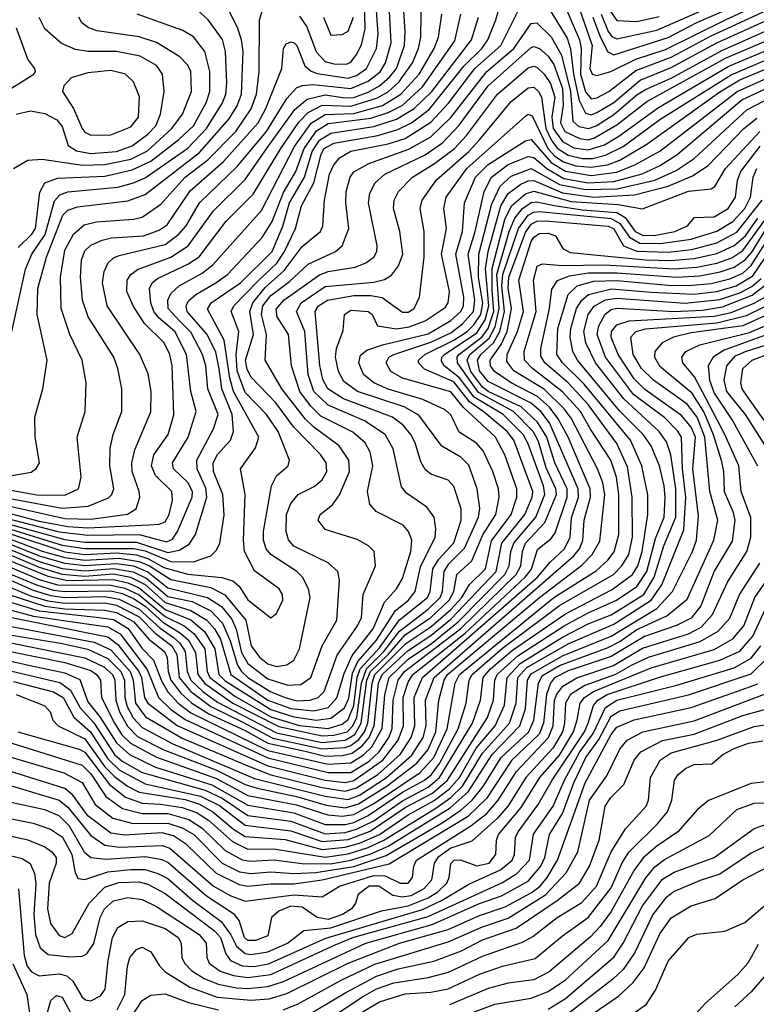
# Model space of a CAD drawing. Extents: x 997026 to 1115308, y 536381 to 619039.
# Tile 99 of 256: x 1008247 to 1010823, y 568851 to 572296. Entities that reach past the tile are written whole.
import ezdxf

# ---------------------------------------------------------------- set-up
doc = ezdxf.new("R2010")
doc.units = 0

msp = doc.modelspace()

# ---------------------------------------------------------------- linework, layer by layer
at = {"layer": '0CON20XD'}
for points in [[(1008135, 570567.9), (1008385, 570503.7), (1008485, 570492), (1008664.8, 570494.8), (1008760.7, 570469.3), (1008781.4, 570478.6), (1008799.1, 570505), (1008849.4, 570625), (1008851.4, 570645), (1008835, 570676.5), (1008784.8, 570725), (1008781, 570745), (1008836.2, 570835), (1008863.6, 570925), (1008844.8, 570995), (1008830.6, 571125), (1008789.7, 571205), (1008733, 571253), (1008715.7, 571275), (1008705.7, 571305), (1008701.2, 571355), (1008710.5, 571375), (1008729, 571391), (1008835, 571440.7), (1008873.8, 571466.2), (1008968.7, 571591.3), (1009063.4, 571685), (1009159.4, 571845), (1009223.2, 571936.8), (1009255, 571971), (1009305, 571996.9), (1009405, 571993.6), (1009498.1, 572021.9), (1009536.3, 572045), (1009572.5, 572077.5), (1009620.4, 572145), (1009641.7, 572195), (1009650, 572235), (1009653.3, 572475)], [(1008137.8, 570587.8), (1008315, 570541.8), (1008415, 570523.1), (1008485, 570518.7), (1008698.8, 570528.8), (1008735, 570530.5), (1008755, 570539), (1008769.9, 570565), (1008781.2, 570615), (1008779, 570645), (1008721.2, 570701.2), (1008707.2, 570735), (1008716.3, 570773.7), (1008766.3, 570845), (1008786.3, 570913.7), (1008780.2, 571085), (1008771.5, 571125), (1008752.5, 571165), (1008683.2, 571233.2), (1008643.5, 571295), (1008621.5, 571345), (1008623, 571385), (1008635.3, 571405), (1008658.4, 571421.6), (1008775.1, 571464.9), (1008835.5, 571504.5), (1008925, 571627.4), (1009035, 571737.3), (1009112.2, 571847.8), (1009208.6, 571981.4), (1009252, 572018), (1009315, 572033.2), (1009385, 572022.3), (1009415, 572024.2), (1009465, 572041.9), (1009505.1, 572064.9), (1009540.4, 572095), (1009564.2, 572125), (1009592.4, 572205), (1009594.4, 572255), (1009581, 572475)], [(1010127.3, 572405), (1010204.5, 572225), (1010210, 572195), (1010208.1, 572105), (1010225, 572043.9), (1010245, 572018.8), (1010265, 572022.5), (1010307.1, 572045), (1010401.9, 572118.1), (1010525, 572164.7), (1010665, 572239.1), (1010855, 572327.2)], [(1010183.5, 572395), (1010249.2, 572205), (1010241.1, 572125), (1010249.2, 572105), (1010265, 572101), (1010314.3, 572114.3), (1010401.9, 572158.1), (1010505, 572191.6), (1010714.8, 572295.2), (1010810.8, 572339.2)], [(1010280.6, 572315), (1010304.4, 572254.4), (1010317.3, 572237.3), (1010335, 572228.8), (1010475, 572259.2), (1010770.4, 572389.6)], [(1008205, 570482.4), (1008325, 570436.6), (1008405, 570413.9), (1008475.5, 570405.5), (1008595, 570411.6), (1008665, 570400.3), (1008700.4, 570385), (1008775, 570337.3), (1008915, 570309), (1008964.2, 570284.2), (1009037.2, 570195), (1009056.6, 570105), (1009085, 570065.2), (1009115, 570042.1), (1009145, 570033.4), (1009181.3, 570038.7), (1009205, 570055.4), (1009225.2, 570095), (1009262.2, 570275), (1009256.4, 570305), (1009235.5, 570345.5), (1009215.4, 570365.4), (1009124.6, 570424.6), (1009109.2, 570445), (1009099.3, 570475), (1009099.7, 570505), (1009127.5, 570665), (1009145, 570700.6), (1009185.7, 570735), (1009190, 570755), (1009151.2, 570855), (1009109.8, 570915), (1009035, 570991.9), (1009007.5, 571067.5), (1009003.2, 571125), (1009013.6, 571205), (1008986, 571275), (1008995.2, 571295), (1009079.2, 571380.8), (1009145.7, 571444.3), (1009172.5, 571485), (1009210.9, 571565), (1009231.7, 571645), (1009275.1, 571724.9), (1009301, 571825), (1009311.8, 571845), (1009345, 571863.9), (1009499.1, 571890.9), (1009568.6, 571911.4), (1009617.2, 571935), (1009678.3, 571981.7), (1009801.5, 572135), (1009862.6, 572195), (1009884, 572225), (1009911.9, 572295), (1009937.2, 572385)], [(1008218.7, 570701.3), (1008286.6, 570713.4), (1008304.7, 570725.3), (1008315.5, 570745), (1008301.3, 570835), (1008300, 570905), (1008327.3, 571005), (1008342.5, 571105), (1008307.6, 571265), (1008310.7, 571355), (1008340.3, 571465), (1008397.8, 571612.2), (1008415, 571629.8), (1008449, 571641), (1008625, 571662.5), (1008685, 571683.8), (1008875, 571831), (1008978.9, 571948.9), (1009007.7, 571995), (1009022.6, 572035), (1009027.8, 572185), (1009022.9, 572225), (1009008.6, 572268.6), (1008949.6, 572385)], [(1009225, 572307.7), (1009251.3, 572271.3), (1009283, 572183), (1009315, 572149.8), (1009345, 572141.8), (1009389.8, 572140.2), (1009405, 572147.4), (1009425, 572174.2), (1009441.8, 572208.2), (1009455, 572264.2), (1009452.8, 572365)], [(1010250.6, 572305), (1010276.4, 572236.4), (1010303.7, 572183.7), (1010325, 572173.3), (1010515, 572233.6), (1010615, 572285.5), (1010794.8, 572365.2)], [(1008035, 570653.8), (1008395, 570586.8), (1008486.3, 570593.7), (1008556.9, 570623.1), (1008569.2, 570635), (1008576.2, 570655), (1008561.6, 570735), (1008563.1, 570796.9), (1008573.6, 570845), (1008604.2, 570925), (1008604.2, 571005), (1008590.3, 571075), (1008575.7, 571115), (1008486.1, 571256.1), (1008466.7, 571315), (1008458.9, 571395), (1008462.8, 571455), (1008475, 571487.5), (1008495, 571506.5), (1008535, 571524.8), (1008567.7, 571532.3), (1008679.9, 571540.1), (1008735, 571559), (1008762.4, 571577.6), (1008843.2, 571696.8), (1008960, 571800), (1009080.5, 571935), (1009107.9, 571985), (1009163.4, 572125), (1009168.9, 572195), (1009178.8, 572211.2), (1009195, 572218.7), (1009206.2, 572215), (1009215.7, 572205), (1009243.6, 572135), (1009265.9, 572115.9), (1009287.1, 572107.1), (1009395, 572090.8), (1009425, 572100.5), (1009459, 572125), (1009494.1, 572195), (1009500.7, 572245), (1009493.1, 572345)], [(1008145, 570662.7), (1008306.4, 570633.6), (1008405, 570632.9), (1008452.7, 570655), (1008461.8, 570695), (1008447.3, 570835), (1008476.2, 570925), (1008478.9, 571025), (1008464.7, 571105), (1008421.8, 571195), (1008391.3, 571285), (1008389.1, 571395), (1008405, 571489.5), (1008434.6, 571545.4), (1008472, 571578), (1008515, 571589), (1008645, 571598.1), (1008675, 571605.2), (1008740.1, 571649.9), (1008782.6, 571697.4), (1008825.2, 571745), (1008905, 571805.9), (1009002.7, 571905), (1009056.4, 571983.6), (1009075.1, 572035), (1009084, 572115), (1009085.6, 572294.4), (1009094.3, 572325.7)], [(1008205, 570464.9), (1008318.8, 570418.8), (1008405, 570394), (1008475, 570386.2), (1008585, 570393.8), (1008644.8, 570385), (1008694.7, 570364.7), (1008765, 570308.4), (1008903.5, 570275), (1008952.9, 570242.9), (1008989, 570199), (1009004.2, 570164.2), (1009022.1, 570082.1), (1009045, 570043.8), (1009115, 569989.4), (1009185, 569967.9), (1009230.4, 569969.6), (1009265.1, 569994.9), (1009304.8, 570105), (1009355.7, 570195), (1009365.3, 570335.3), (1009359.6, 570365), (1009325.5, 570395.5), (1009205, 570454.2), (1009186.2, 570476.2), (1009178.7, 570505), (1009179.5, 570565), (1009195, 570603.8), (1009220, 570635), (1009276.9, 570663.1), (1009304.1, 570685.9), (1009320.7, 570715), (1009318.3, 570745), (1009298.1, 570775), (1009205, 570870.4), (1009142, 570955), (1009056, 571045), (1009042.3, 571072.3), (1009036.2, 571105), (1009064, 571195), (1009051, 571275), (1009061.8, 571305), (1009105, 571358.5), (1009171.8, 571418.2), (1009235, 571502.2), (1009298.8, 571555), (1009307.4, 571575), (1009312.2, 571665), (1009329.8, 571755), (1009343.9, 571786.1), (1009365, 571812.8), (1009404.5, 571835.5), (1009535, 571861.6), (1009595, 571880.7), (1009685, 571937.4), (1009746.5, 572003.5), (1009838.9, 572125), (1009929, 572205), (1009991.2, 572328.8)], [(1008219.1, 571205), (1008267.5, 571422.5), (1008289.4, 571475), (1008335.6, 571544.4), (1008368, 571662), (1008387.3, 571682.7), (1008415, 571693.6), (1008590.3, 571709.7), (1008645, 571724.6), (1008685, 571743), (1008835, 571846.7), (1008899.6, 571915), (1008955.7, 572005), (1008967.1, 572035), (1008971.1, 572075), (1008966.7, 572185), (1008956.1, 572226.1), (1008905.7, 572295.7), (1008855, 572342.2)], [(1008828.4, 571575), (1008875.9, 571655), (1009007.3, 571782.7), (1009109.6, 571905), (1009180.4, 572019.6), (1009215, 572057.1), (1009235, 572065.8), (1009271.4, 572068.6), (1009405, 572055.3), (1009465, 572081.1), (1009506.8, 572113.2), (1009526.1, 572145), (1009545.8, 572215), (1009540.2, 572325)], [(1010095, 572340.2), (1010160.8, 572230.8), (1010173.5, 572193.5), (1010183.2, 572105), (1010203.1, 572013.1), (1010225, 571968.4), (1010245, 571963.4), (1010265, 571971.5), (1010325, 572006.7), (1010416, 572084), (1010525, 572128.7), (1010685, 572214.4), (1010865, 572296.2)], [(1010312.6, 572325), (1010335, 572293.3), (1010405, 572289), (1010482.6, 572307.4)], [(1008193.9, 570536.1), (1008405, 570476.9), (1008475, 570468.2), (1008655, 570468.2), (1008765, 570431.6), (1008805, 570439.6), (1008839.2, 570460.8), (1008861.5, 570495), (1008901.6, 570625), (1008897.5, 570657.5), (1008866.9, 570725), (1008866.1, 570755), (1008924, 570865), (1008940.9, 570915), (1008904.8, 571005), (1008897.6, 571085), (1008886.5, 571125), (1008845, 571203), (1008804, 571244), (1008765.5, 571285), (1008764.8, 571315), (1008775, 571338.4), (1008804.2, 571365), (1008885, 571409.4), (1008922.2, 571437.8), (1009091.9, 571628.1), (1009208.2, 571851.8), (1009266.1, 571933.9), (1009315, 571964.4), (1009415, 571967.9), (1009515, 571995.6), (1009579.5, 572035), (1009643.5, 572105), (1009695.7, 572195), (1009711, 572235), (1009722.7, 572315)], [(1008215, 570513.5), (1008395, 570457.1), (1008475, 570446.1), (1008646, 570446), (1008685, 570437.3), (1008775, 570400), (1008855, 570399.3), (1008915, 570420.5), (1008935, 570440.4), (1008946.2, 570465), (1008962.1, 570562.1), (1008957.5, 570635), (1008924.3, 570715), (1008923.2, 570745), (1008938.4, 570775), (1008984.3, 570825), (1008994.5, 570855.5), (1008990.1, 570915), (1008954, 571005), (1008944.4, 571074.4), (1008932.3, 571132.3), (1008901.8, 571195), (1008832.9, 571275), (1008829, 571295), (1008837.5, 571312.5), (1008862.2, 571335), (1008933.2, 571375), (1008973, 571405), (1009095, 571533.6), (1009129.6, 571590.4), (1009169, 571691), (1009212.8, 571765), (1009241.2, 571845), (1009285, 571907.3), (1009325, 571932.3), (1009475, 571951.4), (1009535, 571970.8), (1009583.8, 571996.2), (1009655, 572061.1), (1009768.5, 572221.5), (1009789.8, 572315)], [(1008215, 570496.6), (1008405, 570434.1), (1008475, 570425.4), (1008585, 570430.4), (1008655, 570423.4), (1008695, 570410.8), (1008750.6, 570379.4), (1008835, 570355.6), (1008954.2, 570344.2), (1008992.4, 570332.4), (1009014.5, 570314.5), (1009045, 570265.8), (1009125, 570203.5), (1009145, 570218.2), (1009167, 570265), (1009166.2, 570285), (1009154.7, 570305), (1009068.3, 570368.3), (1009033.3, 570435), (1009029.3, 570475), (1009035.2, 570635), (1009019.1, 570725), (1009071.6, 570798.4), (1009082.6, 570835), (1008994.2, 570995), (1008981.6, 571041.6), (1008961.9, 571175), (1008903, 571283), (1008916.6, 571305), (1009018.4, 571375), (1009129.9, 571485), (1009166.8, 571573.2), (1009190, 571655), (1009242.9, 571745), (1009269.1, 571835), (1009295.6, 571874.4), (1009335, 571898.8), (1009485, 571922.4), (1009565, 571948.1), (1009626.5, 571985), (1009688, 572045), (1009826.8, 572225), (1009851.7, 572305)], [(1008225.4, 571775), (1008275, 571804.3), (1008325, 571808.2), (1008466.7, 571786.7), (1008545, 571789.7), (1008635, 571808.4), (1008693.2, 571836.8), (1008778.8, 571915), (1008815.6, 571965), (1008847.7, 572045), (1008844.8, 572115), (1008835, 572136.7), (1008806.4, 572166.4), (1008725.6, 572215.6), (1008665, 572235.5), (1008517.2, 572257.2), (1008487.8, 572267.8), (1008464.6, 572285), (1008453.2, 572305)], [(1008235, 571965.7), (1008285, 571976.7), (1008335, 571968), (1008376.6, 571945), (1008395, 571922.5), (1008416.2, 571856.2), (1008445, 571836.8), (1008495, 571827.3), (1008585.1, 571834.9), (1008639.5, 571855), (1008695.1, 571894.9), (1008722.6, 571925), (1008739.3, 571965), (1008751.5, 572045), (1008746.7, 572105), (1008725, 572135.2), (1008667.7, 572167.7), (1008585, 572184.8), (1008485, 572184.2), (1008441.9, 572191.9), (1008392.5, 572212.5), (1008334.1, 572264.1), (1008315, 572303.8)], [(1008241.6, 571498.4), (1008289, 571545), (1008301.5, 571565), (1008317.2, 571692.8), (1008334.5, 571725.5), (1008378.6, 571741.4), (1008545, 571748.9), (1008639.8, 571770.2), (1008705, 571801.1), (1008803.3, 571876.7), (1008854.6, 571925), (1008898.4, 572005), (1008912.1, 572045), (1008911.2, 572115), (1008893.9, 572185), (1008855, 572235.8), (1008817.5, 572257.5), (1008657.1, 572315)], [(1009309.5, 572305), (1009335, 572241.4), (1009375, 572244.6), (1009395, 572256.2), (1009413.6, 572305)], [(1008135, 572004.8), (1008296.2, 572105), (1008302, 572115), (1008299.2, 572125), (1008275, 572157.5), (1008235.8, 572265.8)], [(1008205, 570446.4), (1008315, 570400.2), (1008395.8, 570375.8), (1008475, 570367.4), (1008575, 570375.7), (1008644, 570364), (1008691.4, 570341.4), (1008765, 570277.4), (1008850, 570260), (1008915, 570227.4), (1008956.1, 570185), (1008982.3, 570122.3), (1009008.2, 570038.2), (1009022, 570015), (1009044.1, 569995), (1009125, 569944.5), (1009175, 569924.2), (1009215, 569913.5), (1009261.9, 569915), (1009290.3, 569925), (1009311, 569945), (1009357.2, 570072.8), (1009427.6, 570175), (1009441.6, 570205), (1009447.6, 570285), (1009490.7, 570385), (1009486.4, 570435), (1009466.9, 570455), (1009427.2, 570477.2), (1009315, 570512.1), (1009290, 570545), (1009297.5, 570565), (1009341, 570599), (1009365, 570633.8), (1009399.6, 570715), (1009398.1, 570755), (1009363.7, 570805), (1009275, 570870), (1009245, 570899.5), (1009163.6, 571005), (1009105.6, 571105), (1009110, 571195), (1009092.7, 571265), (1009097.2, 571295), (1009125, 571330.6), (1009190.1, 571379.9), (1009255, 571440), (1009350.9, 571485), (1009374.8, 571505.2), (1009397.5, 571565), (1009386.7, 571655), (1009388.7, 571695), (1009401.9, 571745), (1009415, 571763.1), (1009467.3, 571792.7), (1009607.1, 571842.9), (1009685, 571885.6), (1009755, 571954.2), (1009879.9, 572115), (1009975.3, 572194.7), (1010035, 572282.9), (1010055, 572284.3), (1010105, 572236.1), (1010142, 572172), (1010172.7, 572045), (1010181.2, 571941.2), (1010202.2, 571922.2), (1010235.3, 571914.7), (1010262.9, 571925), (1010325, 571964.1), (1010405, 572032.8), (1010435, 572051.5), (1010525, 572091.1), (1010701.8, 572188.2), (1010868.2, 572261.8)], [(1008205, 570426.8), (1008315, 570380.1), (1008395, 570356), (1008475, 570349.2), (1008575, 570356.8), (1008634.8, 570345), (1008685, 570320.1), (1008755, 570256.8), (1008845, 570229.2), (1008900.8, 570195), (1008928, 570165), (1008948.8, 570128.8), (1008985.6, 570005), (1009115, 569915.2), (1009195, 569885.8), (1009275, 569877.9), (1009325, 569889.6), (1009356.2, 569923.8), (1009381.1, 570008.9), (1009409, 570071), (1009483.2, 570165), (1009522.3, 570257.7), (1009564.2, 570305), (1009585, 570341.2), (1009614.8, 570435), (1009618, 570475), (1009606.8, 570505), (1009587.9, 570527.9), (1009492.9, 570575), (1009471.4, 570601.4), (1009463.2, 570645), (1009482, 570735), (1009472.4, 570782.4), (1009455.1, 570815.1), (1009412.3, 570852.3), (1009299.3, 570909.3), (1009263.2, 570945), (1009226.2, 570995), (1009197.6, 571085), (1009186.5, 571195), (1009146.6, 571256.6), (1009143.1, 571283.1), (1009170.7, 571315), (1009295, 571403.5), (1009325, 571415.1), (1009420.2, 571429.8), (1009457.3, 571445), (1009485, 571464.7), (1009496.2, 571485), (1009496.8, 571505), (1009466, 571655), (1009471.6, 571688.4), (1009489.7, 571725), (1009524, 571756), (1009665, 571822.9), (1009725, 571865.4), (1009783.6, 571926.4), (1009885, 572064), (1010035, 572198.4), (1010045, 572202), (1010065, 572195.6), (1010095, 572167.9), (1010115, 572139), (1010145.5, 572055), (1010147.2, 571997.2), (1010138.1, 571935), (1010153.5, 571905), (1010205, 571879.8), (1010235, 571876), (1010255, 571881.1), (1010335, 571928.4), (1010439.8, 572010.2), (1010715, 572160.8), (1010865.9, 572225)], [(1008205, 570406.4), (1008345, 570348.8), (1008415, 570333.7), (1008575, 570336.9), (1008625, 570326.1), (1008665, 570308.2), (1008755, 570232.4), (1008845, 570195.8), (1008893.3, 570155), (1008928.8, 570095), (1008943.7, 570005), (1008965, 569982.8), (1009125, 569882.5), (1009205, 569856.5), (1009285.1, 569844.9), (1009335, 569851.9), (1009382.1, 569887.9), (1009397.5, 569922.5), (1009410.8, 570009.2), (1009429.1, 570050.9), (1009494.7, 570125), (1009560.9, 570229.1), (1009605, 570264), (1009630.3, 570295), (1009647.9, 570382.1), (1009699.6, 570485), (1009702.1, 570515), (1009695.9, 570555), (1009670.9, 570590.9), (1009599.5, 570639.5), (1009581.5, 570661.5), (1009552.3, 570795), (1009524.9, 570844.9), (1009452.2, 570892.2), (1009325, 570947), (1009275.9, 570995), (1009255.6, 571055), (1009244.2, 571205), (1009214.8, 571275), (1009231.2, 571305), (1009315, 571362.3), (1009485, 571377.4), (1009522.8, 571387.2), (1009547.5, 571402.5), (1009571.2, 571435), (1009587, 571475), (1009576, 571555), (1009554.3, 571635), (1009556.7, 571665), (1009571.2, 571695), (1009620, 571745), (1009697.8, 571792.2), (1009766.7, 571845), (1009809, 571891), (1009917.3, 572035), (1010025, 572127.4), (1010045, 572133.8), (1010055, 572130), (1010081.2, 572105), (1010102.6, 572072.6), (1010117.6, 572025), (1010108, 571955), (1010112.3, 571915), (1010145, 571869.7), (1010185, 571848.1), (1010235, 571840.1), (1010291.4, 571858.6), (1010341.8, 571888.2), (1010480.8, 571989.2), (1010726.8, 572133.2), (1010885, 572199.4)], [(1008195, 570389.1), (1008315, 570337.2), (1008378.5, 570318.5), (1008565, 570317.7), (1008615, 570307.4), (1008665, 570283.8), (1008755, 570208), (1008821.4, 570175), (1008857.2, 570147.2), (1008893.8, 570095), (1008902.4, 570015), (1008911.3, 569995), (1008999, 569929), (1009125, 569857.3), (1009225, 569827.1), (1009325, 569816.1), (1009375, 569831.7), (1009395, 569847.2), (1009415, 569896.1), (1009427.2, 569995), (1009437.9, 570025), (1009505, 570098.9), (1009575, 570195.8), (1009673, 570275), (1009682.3, 570295), (1009691.5, 570375), (1009711.9, 570408.1), (1009765, 570465.2), (1009790.8, 570545), (1009790.7, 570585), (1009765, 570662.5), (1009745, 570684.6), (1009685, 570705.9), (1009665, 570722), (1009649.2, 570749.2), (1009629.6, 570815), (1009614.4, 570845), (1009587.2, 570877.2), (1009550.6, 570905), (1009379.4, 570969.4), (1009324.8, 571005), (1009307.3, 571037.3), (1009295.9, 571085.9), (1009279.7, 571275), (1009292, 571295), (1009323.3, 571315), (1009415, 571330.7), (1009475, 571331), (1009513.8, 571323.8), (1009585, 571272.2), (1009605, 571272.3), (1009626.8, 571285), (1009644.7, 571324.7), (1009661.7, 571465), (1009661.7, 571555), (1009647.5, 571635), (1009653.8, 571665), (1009704.5, 571735.5), (1009817.6, 571835), (1009855, 571876), (1009965, 572009.6), (1010025, 572057), (1010045, 572059.6), (1010061.5, 572045), (1010071.9, 572025), (1010087.2, 571915), (1010105, 571875), (1010126.3, 571846.3), (1010165, 571822.2), (1010215, 571810.4), (1010249.7, 571810.3), (1010295, 571821.7), (1010357.4, 571852.6), (1010485, 571946.5), (1010735, 572103.3), (1010885, 572167.6)], [(1008163.1, 570376.9), (1008305, 570318.2), (1008365, 570300.5), (1008405, 570295), (1008565, 570297.8), (1008605, 570288.8), (1008645, 570271.2), (1008685, 570243.9), (1008747.6, 570187.6), (1008809.2, 570149.2), (1008836.5, 570125), (1008861.9, 570081.9), (1008869.4, 570005), (1008893.8, 569973.8), (1008992.6, 569905), (1009152.6, 569822.6), (1009305, 569790.3), (1009345, 569792.5), (1009391.4, 569805), (1009412.2, 569825), (1009425.5, 569854.5), (1009442.4, 569975), (1009459.2, 570025), (1009519.9, 570085), (1009575, 570157.2), (1009675, 570233.6), (1009716.9, 570275), (1009724.9, 570295), (1009730.7, 570365), (1009747.9, 570392.1), (1009802.5, 570447.5), (1009851.7, 570555), (1009855.7, 570585.7), (1009846.6, 570655), (1009817.8, 570737.8), (1009789.7, 570765), (1009723.3, 570803.3), (1009642.8, 570912.8), (1009590.9, 570940.9), (1009428.2, 570995), (1009380.1, 571030.1), (1009362, 571065), (1009350.6, 571115), (1009354.8, 571145.2), (1009378.3, 571208.3), (1009383.1, 571265), (1009405, 571279.5), (1009465, 571274.5), (1009478.9, 571265), (1009498, 571225), (1009564.9, 571214.9), (1009609.2, 571220.8), (1009665, 571242.4), (1009735, 571289.4), (1009745, 571305.8), (1009750.2, 571345), (1009721.4, 571475), (1009739, 571565), (1009729.6, 571635), (1009738, 571675), (1009810.1, 571775), (1010015, 571958.8), (1010025, 571964.8), (1010039.4, 571959.4), (1010094.2, 571845), (1010118.3, 571818.3), (1010148.8, 571798.8), (1010191.8, 571785), (1010245, 571779.4), (1010301.9, 571788.1), (1010345, 571804.3), (1010440.2, 571859.8), (1010695, 572043.3), (1010764.8, 572085.2), (1010885, 572135.7)], [(1008495, 571891.6), (1008565, 571893.3), (1008635, 571920.5), (1008662.5, 571955), (1008666.2, 572026.2), (1008645, 572078.9), (1008617.1, 572105), (1008565, 572118.1), (1008485, 572109.7), (1008427.1, 572092.9), (1008400.8, 572065), (1008396.9, 572045), (1008435.4, 571985.4), (1008465, 571914.7), (1008475, 571901.9), (1008495, 571891.6)], [(1008192.1, 570345), (1008290.8, 570300.8), (1008355, 570281.8), (1008405, 570275), (1008545, 570278.4), (1008595, 570269), (1008665, 570233.8), (1008737.6, 570167.6), (1008784.5, 570135), (1008806.6, 570115), (1008825.8, 570085), (1008832, 570015), (1008845.3, 569985.3), (1008887.6, 569945), (1008938.8, 569908.8), (1009145, 569801.3), (1009305, 569767.7), (1009385, 569774.9), (1009418.4, 569795), (1009441.3, 569835), (1009461.2, 569985), (1009473.3, 570015), (1009535.5, 570074.5), (1009595, 570143.3), (1009685, 570204.7), (1009749.1, 570265), (1009764.9, 570295), (1009775.6, 570354.4), (1009827.6, 570402.5), (1009846.7, 570446.7), (1009866.2, 570493.8), (1009912, 570565), (1009923.4, 570625), (1009920.7, 570655), (1009900.8, 570715), (1009867.8, 570787.8), (1009844.3, 570814.3), (1009783.4, 570853.4), (1009755, 570912.9), (1009735, 570931.4), (1009657, 570967), (1009535, 571002.9), (1009484.7, 571025), (1009448.6, 571055), (1009432.2, 571095), (1009438.2, 571121.8), (1009460.2, 571139.8), (1009515, 571158.8), (1009675, 571197.3), (1009755, 571243.7), (1009789.9, 571275), (1009799.1, 571295), (1009799.8, 571325), (1009771.7, 571475), (1009795.4, 571555), (1009801.7, 571655), (1009840.4, 571745), (1009885, 571789.2), (1010015, 571872.4), (1010035, 571876.7), (1010105, 571796.4), (1010155.5, 571765.5), (1010245, 571751), (1010335, 571762.1), (1010400.7, 571789.3), (1010485, 571836.2), (1010755.2, 572044.8), (1010893.5, 572106.5)], [(1008125, 570311.5), (1008335, 570244.5), (1008405, 570234.6), (1008545, 570230.1), (1008585, 570221.4), (1008645, 570190), (1008698.1, 570128.1), (1008753.1, 570085), (1008762.3, 570065), (1008765.4, 570015), (1008775.1, 569985), (1008809.7, 569939.7), (1008848.3, 569905), (1008907.7, 569867.7), (1009035, 569808.8), (1009115, 569764.5), (1009245, 569736.3), (1009315, 569719.8), (1009375, 569721.3), (1009409.7, 569730.3), (1009444.5, 569755.5), (1009469, 569785), (1009486.2, 569825), (1009501.6, 569975), (1009514.2, 570005), (1009605, 570089.5), (1009685, 570141.7), (1009755, 570198.5), (1009912.6, 570365), (1009933.3, 570465), (1010013.5, 570565), (1010038.4, 570625), (1010040.8, 570645), (1009974.9, 570825), (1009951.5, 570855), (1009872, 570922), (1009819.4, 570959.4), (1009765, 571028.5), (1009662.8, 571072.8), (1009640.8, 571095), (1009641.6, 571105), (1009663, 571125), (1009765, 571174.3), (1009811.5, 571205), (1009835, 571228.1), (1009859.3, 571265), (1009865.9, 571304.1), (1009851.5, 571395), (1009852, 571475), (1009898.1, 571651.9), (1009926.5, 571713.5), (1009965, 571748.7), (1010035, 571774.9), (1010135, 571718.9), (1010225, 571701.4), (1010335.8, 571704.2), (1010468.1, 571735), (1010541.9, 571768.1), (1010605, 571810.3), (1010790, 571980), (1010945, 572060.8)], [(1008185, 570321.9), (1008285, 570279.9), (1008345, 570263.2), (1008405, 570254.7), (1008545, 570255.2), (1008585, 570247.2), (1008665, 570207.1), (1008720.2, 570150.2), (1008778.5, 570105), (1008795.9, 570075), (1008804.4, 569995), (1008845.3, 569945.2), (1008915, 569893.4), (1009025, 569839), (1009132, 569782), (1009304.7, 569745.3), (1009385, 569749.4), (1009405, 569756.2), (1009432.6, 569777.5), (1009452.7, 569805), (1009463.9, 569835), (1009478.8, 569975), (1009488.5, 570005), (1009596.7, 570113.3), (1009685, 570172), (1009755, 570232.9), (1009792.8, 570275), (1009819.8, 570320.2), (1009876, 570375), (1009896.8, 570473.2), (1009965.6, 570565), (1009985.2, 570625.2), (1009984.9, 570655), (1009943, 570773), (1009910.3, 570835), (1009798.7, 570938.7), (1009755, 570993.9), (1009585, 571041.7), (1009545.1, 571065.1), (1009527.9, 571095), (1009538.2, 571115), (1009554.7, 571125), (1009685, 571167.7), (1009755, 571200.8), (1009795, 571231.6), (1009833.8, 571275), (1009838, 571315), (1009814.7, 571475), (1009840, 571555), (1009871.3, 571695), (1009896.9, 571745), (1009955, 571789.6), (1010025, 571817.1), (1010045, 571813.5), (1010090.7, 571775), (1010150, 571740), (1010235, 571725.3), (1010325, 571729.9), (1010423.1, 571756.9), (1010484.3, 571785), (1010545, 571822.9), (1010771.5, 572015), (1010905, 572077.2)], [(1008125, 570284.6), (1008315, 570227.5), (1008513.8, 570206.2), (1008575, 570197.1), (1008625.8, 570165.8), (1008675, 570096.3), (1008714.8, 570054.8), (1008742.4, 569982.4), (1008764.6, 569944.6), (1008800.5, 569905), (1008845, 569871.3), (1009115, 569739.7), (1009325, 569691.2), (1009405, 569696.6), (1009447.6, 569722.4), (1009478.5, 569751.5), (1009513.9, 569816.1), (1009523.8, 569935), (1009538.4, 569995), (1009605, 570058.4), (1009686.4, 570113.6), (1009780.4, 570189.6), (1009943.8, 570355), (1009958.4, 570385), (1009964.1, 570435), (1009974.3, 570465), (1010051.7, 570555), (1010083.5, 570635), (1010078.9, 570665), (1010025, 570812.6), (1010007.3, 570845), (1009936.9, 570915), (1009835.8, 570975.8), (1009785, 571043.4), (1009731.7, 571085), (1009721.4, 571101.4), (1009723.2, 571115), (1009732.6, 571125), (1009845, 571199.8), (1009875, 571245.9), (1009887.3, 571295), (1009876, 571424), (1009885.2, 571485), (1009929.5, 571645), (1009955, 571688), (1009999.6, 571720.4), (1010025, 571732), (1010045, 571733), (1010145, 571690.2), (1010255, 571675.3), (1010397, 571683), (1010515, 571713.1), (1010600, 571750), (1010654, 571786), (1010778.8, 571915), (1010825, 571951)], [(1008125, 570254.8), (1008295, 570209.4), (1008473.7, 570183.7), (1008555, 570172.1), (1008597.8, 570147.8), (1008692.3, 570022.3), (1008732.6, 569925), (1008774.2, 569884.2), (1008825, 569847.5), (1009115, 569713.5), (1009325, 569662.2), (1009405, 569662.7), (1009468.3, 569701.7), (1009504.1, 569735), (1009537.4, 569785), (1009549.2, 569815), (1009552.5, 569915), (1009569.7, 569985), (1009592.1, 570015), (1009647.1, 570057.1), (1009787.7, 570165), (1009983.1, 570355), (1009999.1, 570385), (1010005.3, 570435), (1010015.7, 570465), (1010083.4, 570536.6), (1010124.3, 570635), (1010122, 570655), (1010088.4, 570728.4), (1010060.7, 570820.7), (1010042.7, 570855), (1009973.6, 570925), (1009851.2, 570991.2), (1009777.5, 571095), (1009776.9, 571115), (1009782.8, 571125), (1009862.3, 571185), (1009884.8, 571215.2), (1009904.5, 571275.5), (1009898.8, 571348.8), (1009898.6, 571425), (1009943.7, 571596.3), (1009966.7, 571645), (1010015, 571686.1), (1010045, 571695.6), (1010175, 571659.6), (1010339.2, 571649.2), (1010425, 571634.6), (1010585, 571695.6), (1010665, 571703.8), (1010677.3, 571712.7), (1010715.2, 571775), (1010834.8, 571905.2)], [(1008125, 570222.6), (1008555, 570136.9), (1008589.9, 570109.9), (1008663.5, 570015), (1008672.7, 569995), (1008683.5, 569925), (1008694.5, 569904.5), (1008797.2, 569827.2), (1009115, 569685.5), (1009315, 569635.1), (1009385, 569627.2), (1009415, 569633.8), (1009516.6, 569705), (1009570.6, 569775), (1009588.5, 569825), (1009587.8, 569925), (1009605, 569978.4), (1009622, 570005), (1009805, 570149.9), (1010014.7, 570345), (1010036.5, 570373.5), (1010057.5, 570442.5), (1010105, 570481), (1010118.8, 570501.2), (1010161.2, 570625), (1010160.7, 570655), (1010117.9, 570745), (1010090.4, 570835), (1010057.9, 570887.9), (1010000.9, 570940.9), (1009885, 570994.8), (1009865, 571009.7), (1009824.9, 571065), (1009811.8, 571105), (1009821, 571125), (1009888.5, 571181.5), (1009909.2, 571220.8), (1009923.5, 571285), (1009915.7, 571405), (1009958.3, 571555), (1009978.4, 571601.6), (1010004.6, 571635), (1010035, 571656.2), (1010055, 571658.7), (1010115.3, 571645.3), (1010215, 571630.1), (1010335, 571621.5), (1010364.1, 571604.1), (1010399.3, 571555), (1010425, 571542.3), (1010465, 571541), (1010537.9, 571555), (1010581.5, 571575), (1010606.3, 571603.7), (1010675, 571606.5), (1010724.4, 571635), (1010749.4, 571675), (1010756.9, 571735), (1010768.4, 571765), (1010836.3, 571853.7)], [(1008125, 570190), (1008507.6, 570117.6), (1008565, 570091.8), (1008632.5, 570015), (1008644, 569985), (1008652.3, 569905), (1008686.7, 569856.7), (1008815, 569782), (1009045, 569685.1), (1009125, 569654.5), (1009305, 569609.2), (1009385, 569597.1), (1009425, 569608.1), (1009498.9, 569655), (1009576.8, 569725), (1009616.1, 569785), (1009628, 569825), (1009626.4, 569925), (1009655.7, 569995), (1010057.6, 570345), (1010101.6, 570398.4), (1010152.3, 570445), (1010171.3, 570485), (1010176.4, 570553.6), (1010200.5, 570625), (1010200.3, 570655), (1010099.1, 570885), (1010069.6, 570925), (1010034.8, 570954.8), (1009885, 571030.2), (1009855, 571067.7), (1009847.3, 571105), (1009859.3, 571125), (1009904.1, 571165.9), (1009926, 571205), (1009942.2, 571275), (1009933.3, 571365), (1009936, 571405), (1009991.3, 571565), (1010025, 571612.1), (1010045, 571623), (1010065, 571624.4), (1010315, 571600.2), (1010345, 571583.2), (1010378.8, 571535), (1010415, 571514.3), (1010487.2, 571512.8), (1010595, 571528.4), (1010685, 571556.2), (1010740.1, 571589.9), (1010782.7, 571635), (1010802.7, 571675), (1010811.7, 571745), (1010825.1, 571775)], [(1008125, 570157.3), (1008389.6, 570115), (1008485, 570093.1), (1008555, 570060.5), (1008600.8, 570015), (1008613, 569985), (1008614.8, 569925), (1008622.8, 569892.8), (1008643.4, 569853.4), (1008675, 569819.2), (1008782.5, 569762.5), (1009068.4, 569641.6), (1009315, 569578.9), (1009395, 569567.7), (1009435, 569583.4), (1009529.4, 569645), (1009617.6, 569722.4), (1009657.5, 569785), (1009668.2, 569825), (1009665.3, 569915), (1009696.7, 569995), (1010185, 570419.7), (1010203.9, 570445), (1010215.7, 570474.3), (1010220.6, 570545), (1010242.8, 570625), (1010242.2, 570655), (1010164.5, 570835), (1010130, 570900), (1010099.9, 570939.9), (1010057.8, 570977.8), (1009965, 571025.3), (1009906.7, 571065), (1009892.8, 571085), (1009891.7, 571105), (1009930.7, 571159.3), (1009951, 571205), (1009967.1, 571285), (1009955, 571357.1), (1009956.9, 571395), (1010015, 571551.6), (1010035, 571580.9), (1010055, 571590.7), (1010085, 571592), (1010305, 571574), (1010325, 571564.3), (1010358.2, 571505), (1010405, 571485.5), (1010515, 571482.8), (1010597.7, 571492.3), (1010685, 571515.7), (1010755, 571552.6), (1010843.6, 571665)], [(1008215.4, 570115.4), (1008475, 570063.2), (1008541.3, 570031.3), (1008571.4, 570005), (1008579, 569985), (1008582.5, 569915), (1008595.3, 569875), (1008623.8, 569823.8), (1008658.6, 569788.6), (1008751.1, 569741.1), (1008932.1, 569672.1), (1009035, 569620), (1009077, 569607), (1009215, 569578.4), (1009318.4, 569548.4), (1009385, 569538.5), (1009432.1, 569552.1), (1009531.6, 569615), (1009635.4, 569695), (1009675, 569742.8), (1009702.4, 569805), (1009712.1, 569915), (1009730.9, 569985), (1009743.1, 570005), (1010064.4, 570275), (1010212.5, 570387.5), (1010248.5, 570425), (1010275, 570471.5), (1010293.1, 570635), (1010286.1, 570676.1), (1010267.3, 570725), (1010175, 570901.3), (1010151, 570935), (1010082.2, 571002.2), (1009975, 571067.9), (1009950.3, 571100.3), (1009951.1, 571125), (1009987.5, 571205), (1010008.2, 571275), (1009992, 571385), (1010035, 571520.2), (1010045, 571535.6), (1010065, 571548), (1010095, 571548.5), (1010119.9, 571539.9), (1010145.6, 571495), (1010171.7, 571481.7), (1010435, 571455.9), (1010525, 571453.5), (1010605, 571460), (1010685, 571478.1), (1010745, 571506.1), (1010785, 571539.9), (1010828.4, 571601.6)], [(1008163.9, 570603.9), (1008405, 570550.7), (1008495, 570548.8), (1008623.6, 570566.4), (1008653.8, 570585), (1008666.5, 570625), (1008664.8, 570645), (1008639.8, 570715), (1008638.6, 570745), (1008649.2, 570790.8), (1008705, 570923.8), (1008706.1, 570995), (1008696.5, 571056.5), (1008666.8, 571125), (1008552.3, 571295), (1008536.9, 571375), (1008541.9, 571415), (1008555.9, 571445), (1008575, 571462.4), (1008595, 571470.6), (1008755, 571509.5), (1008803.8, 571545), (1008828.4, 571575)], [(1008205, 570054.6), (1008283.5, 570036.5), (1008405, 570010.9), (1008457, 569987), (1008485, 569909.5), (1008527.4, 569857.4), (1008585, 569765.9), (1008630.3, 569725), (1008721.4, 569681.4), (1008918.9, 569618.9), (1009045, 569548.2), (1009205, 569521.3), (1009315, 569480.6), (1009385, 569480.1), (1009415, 569487.4), (1009465, 569511.7), (1009585, 569593), (1009662.4, 569635), (1009686.5, 569655), (1009715, 569693.6), (1009780.6, 569815), (1009808.3, 569905), (1009818.9, 569985), (1009829.4, 570005), (1009935, 570097.3), (1010135, 570246.2), (1010323.8, 570355), (1010352.7, 570385), (1010376.5, 570425), (1010389.5, 570485), (1010388.7, 570625), (1010371.8, 570731.8), (1010335, 570813.5), (1010235, 570949.5), (1010165, 571025.1), (1010083, 571095), (1010068.9, 571118.9), (1010069.1, 571145), (1010099.8, 571285), (1010107.3, 571352.7), (1010127.1, 571382.9), (1010169.9, 571400.1), (1010235, 571410.4), (1010335, 571410.1), (1010544.5, 571395.5), (1010625, 571399.9), (1010696.8, 571413.2), (1010745, 571430.3), (1010784.1, 571455.9), (1010807.3, 571482.7), (1010865, 571576.8)], [(1008215, 570085.1), (1008405, 570047), (1008495, 570018.9), (1008515.5, 570005), (1008528.8, 569985), (1008533.2, 569925), (1008577.9, 569835), (1008604.2, 569794.2), (1008634.7, 569764.7), (1008725, 569716.2), (1008935, 569641), (1009045, 569582.3), (1009215, 569549.6), (1009324.4, 569514.4), (1009375, 569509.3), (1009415, 569515.4), (1009487.7, 569555), (1009647.3, 569662.7), (1009695, 569714.9), (1009742.1, 569815), (1009770.1, 569975), (1009784.5, 570005), (1010115, 570274.7), (1010262.7, 570367.3), (1010303.7, 570405), (1010325.6, 570434.4), (1010341.4, 570495), (1010342.3, 570635), (1010333.6, 570695), (1010313.9, 570755), (1010243.3, 570863.3), (1010208.2, 570925), (1010145, 570994.3), (1010039.7, 571075), (1010012.6, 571105), (1010011.3, 571135), (1010052.9, 571275), (1010043.9, 571385), (1010056.6, 571433.4), (1010075, 571441.4), (1010145, 571435.5), (1010292.1, 571437.9), (1010535, 571424.8), (1010615, 571430), (1010685, 571443.9), (1010736.8, 571463.2), (1010775, 571488.4), (1010852.2, 571595)], [(1008195, 570022.2), (1008386.7, 569976.7), (1008425, 569950), (1008458.6, 569888.6), (1008505.8, 569835.8), (1008578.2, 569725), (1008605, 569702.1), (1008675, 569662.6), (1008895, 569600.8), (1008955, 569572.5), (1009045, 569512.3), (1009195, 569491.5), (1009315, 569447.7), (1009385, 569452.3), (1009425, 569464), (1009485, 569493.1), (1009585, 569563.6), (1009675, 569610.8), (1009715.1, 569645), (1009829.8, 569835), (1009858.6, 569915), (1009868, 569995), (1009892.8, 570025), (1009969.9, 570090.1), (1010155, 570217.2), (1010318.1, 570301.9), (1010390.3, 570355), (1010408.5, 570385), (1010423.8, 570435), (1010443.9, 570565), (1010443.9, 570633.9), (1010422.5, 570735), (1010382.9, 570825), (1010220.3, 571020.3), (1010144.5, 571095), (1010125.5, 571125), (1010128.1, 571215), (1010164.2, 571335), (1010196.3, 571365), (1010255, 571380.7), (1010335, 571383.1), (1010515, 571366.7), (1010585, 571366), (1010665, 571373.3), (1010730.6, 571389.4), (1010775, 571409.2), (1010804.5, 571435.5), (1010880, 571555)], [(1008225, 569980.3), (1008365, 569944.3), (1008399.3, 569925), (1008436.3, 569856.3), (1008494.6, 569804.6), (1008555, 569709.7), (1008595, 569672.1), (1008685, 569622.3), (1008879.1, 569579.1), (1008945, 569546.3), (1009035, 569478), (1009195, 569458.6), (1009305, 569420.6), (1009395, 569427.9), (1009472.8, 569457.2), (1009595, 569539.4), (1009689.8, 569590.2), (1009742.5, 569635), (1009882.1, 569855), (1009903.8, 569915), (1009908.2, 569985), (1009916.3, 570005), (1009989.2, 570070.8), (1010150.8, 570175), (1010235, 570221.1), (1010333.3, 570265), (1010405, 570313.4), (1010439.4, 570365), (1010469.6, 570480.4), (1010500.4, 570555), (1010504.4, 570624.4), (1010500, 570665), (1010484.3, 570735), (1010454.9, 570804.9), (1010427.3, 570845), (1010345, 570926.7), (1010197.5, 571105), (1010181.4, 571135), (1010172, 571185), (1010173.8, 571215), (1010193.9, 571285), (1010212.7, 571315), (1010236.1, 571333.9), (1010316.3, 571353.7), (1010455, 571342.2), (1010605, 571335.4), (1010684.9, 571345.1), (1010752.3, 571365), (1010810, 571400), (1010875, 571494)], [(1008235, 569934.9), (1008335, 569895.9), (1008352.9, 569875), (1008362.3, 569845), (1008381.1, 569825), (1008475, 569779.7), (1008545, 569681.8), (1008577.9, 569647.9), (1008624.1, 569614.1), (1008665, 569593.6), (1008825, 569567.5), (1008875, 569551.4), (1008922.1, 569525), (1008995, 569463.4), (1009035, 569438.6), (1009175, 569427.6), (1009305, 569393.4), (1009385, 569400.8), (1009435, 569415), (1009504.8, 569445.2), (1009605, 569513.9), (1009695.9, 569564.1), (1009749.2, 569605), (1009785.1, 569645), (1009843.1, 569746.9), (1009908.9, 569825), (1009942.2, 569897.8), (1009951.2, 569995), (1009996.5, 570043.5), (1010145, 570135.9), (1010235, 570182.5), (1010315, 570214.3), (1010428.9, 570285), (1010465.8, 570345), (1010499.8, 570455), (1010540.8, 570555), (1010540.8, 570655), (1010523.9, 570773.9), (1010509.2, 570819.2), (1010483.2, 570855), (1010359.3, 570969.3), (1010260.1, 571095), (1010226.1, 571165), (1010219.4, 571205), (1010235.1, 571265), (1010256.1, 571293.9), (1010295, 571315.3), (1010335, 571322.1), (1010574.1, 571304.1), (1010695, 571317.3), (1010765, 571340.6), (1010807.5, 571362.5), (1010839.1, 571390.9)], [(1008240, 569805), (1008455, 569743.7), (1008475, 569733.4), (1008560.7, 569620.7), (1008616.3, 569576.3), (1008674.8, 569554.8), (1008738.6, 569551.4), (1008815, 569539.9), (1008865, 569522.5), (1008907, 569495), (1008991, 569421), (1009045, 569393.9), (1009135, 569395.7), (1009315, 569366.5), (1009395, 569377.5), (1009465, 569399.9), (1009519.9, 569425), (1009702.5, 569537.5), (1009754.9, 569575), (1009795.7, 569614.3), (1009865, 569729.3), (1009959.1, 569835), (1009982.5, 569905), (1009988.9, 569995), (1010020.1, 570029.9), (1010165, 570112.2), (1010325, 570181.2), (1010455.3, 570264.7), (1010491.8, 570318.2), (1010568.7, 570511.3), (1010576.5, 570625), (1010564.9, 570725), (1010561, 570835), (1010547.2, 570857.2), (1010502.5, 570902.5), (1010392.9, 570985), (1010295.8, 571115), (1010266, 571195), (1010272.4, 571225), (1010294.4, 571265.6), (1010315, 571282.1), (1010335, 571286.3), (1010535, 571275.4), (1010635, 571279.6), (1010705, 571290.8), (1010808.1, 571331.9), (1010895, 571398.7)], [(1008200.1, 569770.1), (1008465, 569687.9), (1008495, 569657.8), (1008548.1, 569578.1), (1008606.5, 569536.5), (1008675, 569518.4), (1008765, 569518.8), (1008838.2, 569498.2), (1008885, 569467.9), (1008965, 569389.5), (1009025, 569356.2), (1009055, 569351.5), (1009135, 569356.1), (1009235, 569343.9), (1009335, 569342.7), (1009404.9, 569355), (1009475, 569377.2), (1009535.2, 569404.8), (1009751.7, 569538.3), (1009815.4, 569594.6), (1009898.9, 569725), (1009996.2, 569825), (1010015.1, 569884.9), (1010022.9, 569985), (1010035, 570007.7), (1010145, 570070.2), (1010315, 570139.3), (1010475, 570236.5), (1010529.5, 570295), (1010599.1, 570435), (1010613.1, 570475), (1010621.1, 570558.9), (1010600.2, 570725), (1010609.6, 570835), (1010595, 570870.9), (1010561.2, 570911.2), (1010432.3, 571002.3), (1010395, 571039.8), (1010339.2, 571125), (1010315.4, 571185), (1010315.8, 571205), (1010335, 571228.2), (1010377.8, 571242.2), (1010675, 571258.1), (1010735, 571272), (1010815, 571304.6), (1010949.9, 571380.1)], [(1008125, 569743.2), (1008400.6, 569660.6), (1008465, 569626.8), (1008510.7, 569550.7), (1008572, 569502), (1008644, 569484), (1008765, 569485.3), (1008815, 569468.6), (1008855.4, 569445), (1008955, 569344.9), (1009015, 569315.1), (1009055, 569309), (1009125, 569314.9), (1009205, 569309.2), (1009281.9, 569311.9), (1009415, 569333.6), (1009528.1, 569371.9), (1009724.3, 569485.7), (1009789.8, 569530.2), (1009829.2, 569565), (1009867, 569613), (1009930.8, 569715), (1010026.8, 569805), (1010044.7, 569845), (1010060.9, 569975), (1010075, 570001.4), (1010135, 570036.2), (1010305, 570099), (1010345, 570120.7), (1010405, 570162.7), (1010510, 570210), (1010581.4, 570268.6), (1010673.9, 570475), (1010688.5, 570545), (1010659.8, 570645), (1010642.4, 570835), (1010615.6, 570905), (1010580.9, 570950.9), (1010463.3, 571035), (1010421.2, 571075), (1010391.7, 571125), (1010383.7, 571185), (1010401.2, 571205), (1010435, 571214), (1010685, 571234.9), (1010788.6, 571261.4), (1010955, 571342.9)], [(1010955, 571306), (1010775, 571225.2), (1010595, 571200.3), (1010533.6, 571185), (1010493.2, 571165), (1010468.1, 571135), (1010466.9, 571115), (1010483.7, 571085), (1010595, 570993.1), (1010640.7, 570920.7), (1010672, 570845), (1010699.3, 570755), (1010707.7, 570715), (1010710.7, 570645), (1010741, 570575), (1010747.5, 570545), (1010738.5, 570471.5), (1010675, 570367.1), (1010628.2, 570245), (1010595, 570201.9), (1010543.9, 570176.1), (1010431.6, 570138.4), (1010315, 570067.5), (1010165, 570017.9), (1010117, 569993), (1010103.4, 569975), (1010088.8, 569935), (1010078.6, 569835), (1010063.3, 569796.7), (1009966.2, 569703.8), (1009879, 569571), (1009812.4, 569507.6), (1009538.3, 569341.7), (1009304.3, 569285.7), (1009205, 569271.7), (1009125, 569271.6), (1009045, 569263.5), (1009015, 569269.6), (1008935, 569309), (1008830.4, 569410.4), (1008785, 569440.9), (1008745, 569451.1), (1008612.5, 569442.5), (1008565, 569449.7), (1008485, 569510.6), (1008432.5, 569582.5), (1008405, 569606.2), (1008185.3, 569675.3)], [(1008135, 569640.6), (1008385, 569565.6), (1008415, 569540.9), (1008495, 569442.1), (1008545, 569408.4), (1008595, 569401), (1008745, 569406.8), (1008772.3, 569397.7), (1008925, 569264.1), (1008985, 569230.9), (1009035, 569212.2), (1009205, 569234.7), (1009305, 569227.5), (1009364.9, 569265.1), (1009485, 569301.9), (1009525, 569300.2), (1009576.7, 569275), (1009605, 569274.8), (1009620, 569295), (1009624.8, 569335), (1009634.5, 569355), (1009824.8, 569475.2), (1009880.7, 569519.3), (1009920.5, 569565), (1009984.4, 569665.6), (1010095.9, 569785), (1010112.1, 569825), (1010117.5, 569915), (1010125, 569936.3), (1010145.7, 569964.3), (1010195, 569993.1), (1010323.6, 570036.4), (1010425, 570096.9), (1010585, 570147), (1010629.6, 570170.4), (1010669.8, 570215), (1010721.6, 570328.4), (1010789.5, 570435), (1010803.5, 570485), (1010803.9, 570553.9), (1010770.2, 570645), (1010761.6, 570735), (1010713, 570845), (1010635, 570994.2), (1010606.6, 571046.6), (1010565.3, 571095), (1010561.9, 571115), (1010576.4, 571135), (1010625, 571158.3), (1010798.6, 571201.4), (1010965, 571272.2)], [(1010915.3, 571214.7), (1010710.4, 571139.6), (1010671.8, 571115), (1010654.1, 571085), (1010659, 571035), (1010675, 570988.8), (1010741, 570891), (1010826.9, 570735)], [(1010866, 570786), (1010784.6, 570915), (1010719.3, 570995), (1010709.9, 571035), (1010719.6, 571085), (1010750.5, 571119.5), (1010784.5, 571135.5), (1010935, 571183.1)], [(1010899.2, 570825), (1010792.6, 570975), (1010772.9, 571005), (1010768, 571025), (1010775.9, 571075), (1010808.2, 571105), (1010875, 571130.3)], [(1010833.3, 570395), (1010763.9, 570286.1), (1010729.2, 570200.8), (1010687.7, 570155), (1010625, 570119.3), (1010445, 570064.9), (1010387.6, 570037.6), (1010330, 570005), (1010223.5, 569966.5), (1010172.9, 569935), (1010154.9, 569905), (1010151.8, 569835), (1010144.5, 569805), (1010111.9, 569748.1), (1010016.8, 569645), (1009954.5, 569545.5), (1009917.2, 569502.8), (1009827.5, 569422.5), (1009755, 569397), (1009709, 569365), (1009695.7, 569345), (1009687.3, 569285), (1009659.5, 569255), (1009615, 569231.3), (1009585, 569225.5), (1009552.1, 569232.1), (1009502.1, 569265), (1009468.5, 569265), (1009430.3, 569235), (1009421.2, 569205), (1009406.8, 569185), (1009375.3, 569165), (1009325, 569148.1), (1009286.7, 569155), (1009235, 569190.7), (1009195.3, 569194.7), (1009152.8, 569177.2), (1009127.8, 569155), (1009115, 569091.2), (1009071.4, 569075), (1009045, 569074.5), (1009033.3, 569085), (1009013.9, 569143.9), (1008997.4, 569165), (1008899.7, 569229.7), (1008765, 569347.9), (1008745, 569356.9), (1008685, 569366.6), (1008548.3, 569358.3), (1008495, 569363.3), (1008475, 569381), (1008420.6, 569475), (1008385, 569510.6), (1008335, 569531.8), (1008205, 569559.4)], [(1008194.4, 569504.4), (1008294.4, 569484.4), (1008355, 569464.5), (1008396.3, 569436.3), (1008428.6, 569375), (1008441.2, 569311.2), (1008451.8, 569291.8), (1008475, 569288.1), (1008555, 569314.2), (1008635, 569323.4), (1008685, 569322.4), (1008729.4, 569309.4), (1008765, 569291.1), (1008851.2, 569215), (1008951.3, 569141.3), (1008985, 569094.3), (1009005, 569054.2), (1009035, 569028.5), (1009055, 569025.3), (1009115, 569034.7), (1009183, 569065), (1009240.5, 569109.5), (1009335, 569119.3), (1009511.8, 569178.2), (1009605, 569195.2), (1009675, 569224.1), (1009709, 569245), (1009739.9, 569275), (1009748.5, 569295), (1009755, 569344.4), (1009765.7, 569355), (1009786.6, 569356.6), (1009845, 569335.7), (1009888, 569345), (1009912.2, 569375), (1009914.2, 569425), (1009921.5, 569445), (1010000.6, 569539.4), (1010066.1, 569645), (1010135, 569722.9), (1010183.7, 569805), (1010196.3, 569846.3), (1010206.2, 569905), (1010221.9, 569925), (1010253.4, 569945), (1010455, 570028), (1010675, 570092.2), (1010740.4, 570129.6), (1010779.4, 570175), (1010817.2, 570275), (1010880.6, 570365)], [(1008112.8, 569462.8), (1008275, 569426.8), (1008335, 569402.4), (1008359.7, 569385), (1008374.8, 569365), (1008374.4, 569345), (1008349.9, 569275), (1008344.4, 569185), (1008355, 569133.8), (1008385, 569091.6), (1008405, 569085.3), (1008430.8, 569099.2), (1008490, 569205), (1008545, 569260.8), (1008593.1, 569276.9), (1008665, 569279.3), (1008695, 569271.5), (1008755, 569238.5), (1008928.1, 569108.1), (1008948.4, 569085), (1008968, 569028), (1008984.5, 569004.5), (1009025, 568985.8), (1009065, 568984.1), (1009117, 568993), (1009317.1, 569082.9), (1009655, 569182.9), (1009724.1, 569215.9), (1009817.9, 569272.1), (1009928.5, 569321.5), (1009969, 569355), (1009977.6, 569375), (1009980.9, 569435), (1009989.9, 569455), (1010060, 569550), (1010108.5, 569635), (1010221.9, 569805), (1010234.9, 569834.9), (1010253.2, 569896.8), (1010268.9, 569915), (1010301.2, 569935), (1010484, 569996), (1010695.1, 570054.9), (1010765, 570086.3), (1010810.3, 570139.7), (1010878.1, 570285)], [(1008059.3, 569409.3), (1008255, 569361.3), (1008283.4, 569343.4), (1008298.8, 569308.8), (1008302.7, 569272.7), (1008295.9, 569165), (1008302.6, 569095), (1008318.7, 569048.7), (1008345.9, 569025.9), (1008422.3, 569017.7), (1008465, 569020.2), (1008481.8, 569028.2), (1008506, 569064), (1008528.1, 569155), (1008543.5, 569185), (1008575, 569213), (1008625, 569224.5), (1008675, 569217.6), (1008725, 569193.5), (1008874, 569095), (1008898.7, 569065), (1008900.8, 569015), (1008909.8, 568995), (1008947.3, 568967.3), (1008995, 568951.6), (1009045, 568944.5), (1009125, 568955.3), (1009350.4, 569059.6), (1009415, 569085.7), (1009675, 569158.4), (1009935, 569277.9), (1009985, 569308.6), (1010029.6, 569355), (1010043.2, 569446.8), (1010112.1, 569545), (1010151.8, 569635), (1010205.5, 569734.5), (1010251.9, 569798.1), (1010295, 569890), (1010335, 569915.1), (1010545, 569968.1), (1010745, 570028.1), (1010805, 570061.8), (1010838.7, 570105)], [(1008242.3, 569255), (1008262.3, 569022.3), (1008273, 568985), (1008287.6, 568965), (1008315, 568951.4), (1008385, 568958.4), (1008411.4, 568951.4), (1008432.4, 568932.4), (1008465, 568876.2), (1008476.6, 568866.6), (1008495, 568863.3), (1008529.2, 568880.8), (1008546.2, 568903.8), (1008556.3, 569005), (1008571.3, 569085), (1008589.7, 569120.3), (1008625, 569141.4), (1008675, 569142.8), (1008755, 569116.7), (1008800.4, 569085), (1008812, 569065), (1008814.3, 569015), (1008822.5, 568995), (1008848.8, 568968.8), (1008891.3, 568941.3), (1008941.2, 568921.2), (1009005, 568908.9), (1009045, 568906.1), (1009115, 568913.5), (1009169.3, 568930.7), (1009457.2, 569065), (1009689.7, 569130.3), (1009855, 569203.9), (1009931.2, 569231.2), (1010025, 569281.6), (1010069.4, 569335), (1010083.3, 569365), (1010099.1, 569445), (1010145, 569518.4), (1010185, 569626.5), (1010227.1, 569715), (1010272.5, 569777.5), (1010315, 569859.5), (1010345, 569877.4), (1010585, 569933.5), (1010805, 570007.7), (1010865, 570066.3)], [(1008587.5, 568832.5), (1008613.9, 568885), (1008623.9, 568985), (1008632.3, 569015), (1008655, 569042.8), (1008675, 569050.6), (1008705, 569035.4), (1008735.7, 568985.7), (1008755.8, 568965), (1008841.3, 568911.3), (1008936.8, 568876.8), (1009055, 568866.3), (1009119.3, 568870.7), (1009181.2, 568888.8), (1009395.3, 568995), (1009575.2, 569064.8), (1009745, 569112.7), (1009855, 569161.4), (1009945, 569192.5), (1010035, 569241.4), (1010066.4, 569265), (1010091.8, 569295), (1010127.2, 569355), (1010223.7, 569626.3), (1010315.4, 569795), (1010335, 569821), (1010395, 569846.5), (1010595, 569889.3), (1010757.2, 569947.2), (1010827.5, 569972.5)], [(1009167.9, 568832.1), (1009218.3, 568851.7), (1009373.3, 568936.7), (1009488.2, 568991.8), (1009745, 569069.4), (1009865, 569122.1), (1009955, 569152.1), (1010085.8, 569234.2), (1010158.3, 569311.7), (1010198.3, 569385), (1010239.7, 569565), (1010299.6, 569650.4), (1010345, 569743.5), (1010371.6, 569775), (1010426.2, 569805), (1010605, 569843.2), (1010885, 569949.4)], [(1009235, 568801.5), (1009386.9, 568893.1), (1009495, 568950.2), (1009570.4, 568975), (1009695, 569002.1), (1009791.6, 569038.4), (1009865, 569076.6), (1009982.5, 569117.5), (1010125.9, 569214.1), (1010204.8, 569275), (1010239.6, 569335), (1010273.2, 569425), (1010294.2, 569545), (1010314.4, 569575), (1010359.7, 569620.3), (1010396, 569705), (1010418.8, 569735), (1010495, 569774.4), (1010605, 569795.8), (1010775, 569862.1), (1010926.9, 569903.1)], [(1009257.9, 568752.1), (1009445, 568877.8), (1009495, 568904.9), (1009555, 568926.7), (1009675, 568945.1), (1009745.8, 568964.2), (1009865, 569019.4), (1010005, 569068.8), (1010041.3, 569088.7), (1010126.3, 569155), (1010212.9, 569207.1), (1010264.3, 569265), (1010315.5, 569384.5), (1010365, 569465.4), (1010438.1, 569545), (1010445.2, 569565), (1010452.3, 569645), (1010486.8, 569705), (1010525, 569730.5), (1010685.3, 569775), (1010815, 569823), (1010875, 569832.9)], [(1009413.2, 568805), (1009505, 568860.3), (1009595, 568887.9), (1009685, 568893.2), (1009745, 568905.7), (1009855, 568956.4), (1009934.9, 568985.1), (1010048.8, 569011.2), (1010145, 569091.2), (1010235, 569154.4), (1010315, 569259.3), (1010353.6, 569346.4), (1010376.8, 569383.2), (1010477.4, 569482.6), (1010512, 569525), (1010527.5, 569565), (1010536.2, 569635), (1010549.2, 569655), (1010575, 569676.5), (1010605, 569690.2), (1010667.4, 569692.6), (1010705.3, 569725), (1010745, 569746.3), (1010795, 569765.4), (1010845, 569773.1)], [(1010865, 569631.2), (1010805, 569624), (1010655.5, 569564.5), (1010617, 569533), (1010548.1, 569455), (1010474.8, 569405), (1010426.9, 569363.1), (1010395, 569320), (1010315, 569176.1), (1010276.3, 569123.7), (1010242.4, 569087.6), (1010098.1, 568965), (1010045, 568937.2), (1009955, 568925.2), (1009885, 568906.1), (1009750.2, 568849.8)], [(1009755.1, 568794.9), (1009908.3, 568851.7), (1010035, 568872.2), (1010095, 568895.5), (1010155, 568936.9), (1010304.5, 569075), (1010435.8, 569294.2), (1010468.2, 569331.8), (1010501.8, 569358.2), (1010658.3, 569441.7), (1010755, 569533.3), (1010815, 569554.8), (1010955, 569556)], [(1010095.3, 568834.7), (1010155, 568871.4), (1010325, 569015.6), (1010357.4, 569065), (1010424.4, 569195.6), (1010495, 569288.5), (1010535, 569313.3), (1010675.1, 569364.9), (1010815, 569466.2), (1010865.8, 569484.2)], [(1010971.1, 569458.9), (1010805, 569380), (1010695, 569306.5), (1010625.9, 569284.1), (1010535, 569246.3), (1010505, 569222.8), (1010461.1, 569165), (1010398, 569032), (1010357.1, 568972.9), (1010321.3, 568938.7), (1010125, 568787.4)], [(1010245, 568814.8), (1010340.2, 568879.8), (1010391.9, 568928.1), (1010430.9, 568979.2), (1010485, 569097.6), (1010525, 569154.2), (1010595, 569196), (1010678.9, 569221.1), (1010775, 569287.2), (1010865, 569333.5)], [(1010335, 568778.5), (1010438.6, 568851.4), (1010469.6, 568900.4), (1010515, 569002.2), (1010586.7, 569085), (1010615, 569097.2), (1010712.6, 569107.4), (1010782.4, 569137.6), (1010908.6, 569245)], [(1010829.3, 569060.7), (1010792.5, 568995), (1010758.2, 568955), (1010644.7, 568855.3), (1010599.4, 568805)], [(1008223.1, 568993.1), (1008271.6, 568885), (1008282.3, 568812.3)], [(1010864.8, 568965), (1010805, 568895.2), (1010747.5, 568842.5)], [(1008342.1, 568815), (1008355.6, 568865), (1008375, 568881.8), (1008395, 568876.2), (1008423.4, 568825)], [(1008619.9, 568780.1), (1008675, 568864.1), (1008705, 568883.1), (1008755, 568888.3), (1008837.2, 568857.2), (1008942, 568832)]]:
    msp.add_lwpolyline(points, dxfattribs=at)

doc.saveas('drawing.dxf')
